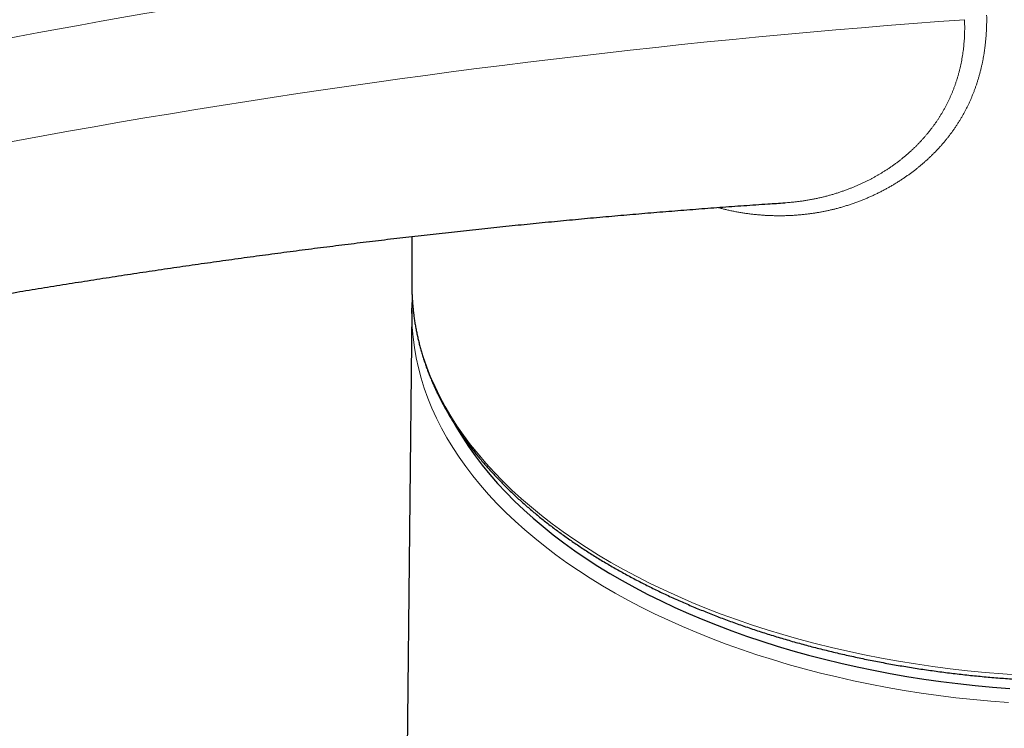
# Model space of a CAD drawing. Header units: millimetres. Extents: x 8 to 601, y 12 to 507.
# Tile 57 of 151: x 519 to 557, y 116 to 143. Entities that reach past the tile are written whole.
import ezdxf

# ---------------------------------------------------------------- set-up
doc = ezdxf.new("R2010")
doc.units = ezdxf.units.MM

msp = doc.modelspace()

# ---------------------------------------------------------------- linework, layer by layer
at = {"color": 7, "linetype": 'Continuous', "lineweight": 30}
for p, q in [((534.385, 134.846), (534.385, 132.947)), ((534.385, 132.947), (534.385, 132.84)), ((534.382, 131.941), (534.02, 98.135)), ((534.381, 131.836), (534.383, 132.047))]:
    msp.add_line(p, q, dxfattribs=at)
at = {"color": 8, "linetype": 'Continuous', "lineweight": 0, "flags": 128}
for points in [[(534.385, 132.84), (534.394, 132.546), (534.421, 132.146), (534.466, 131.746), (534.53, 131.347), (534.611, 130.95), (534.711, 130.553), (534.828, 130.159), (534.964, 129.766), (535.117, 129.375), (535.288, 128.987), (535.476, 128.602), (535.682, 128.219), (535.905, 127.84), (536.145, 127.464), (536.402, 127.092), (536.676, 126.724), (536.966, 126.361), (537.273, 126.001), (537.596, 125.647), (537.935, 125.297), (538.29, 124.953), (538.66, 124.615), (539.045, 124.282), (539.446, 123.955), (539.861, 123.634), (540.29, 123.319), (540.734, 123.011), (541.191, 122.71), (541.662, 122.416), (542.146, 122.129)], [(557.655, 116.661), (556.967, 116.715), (556.282, 116.779), (555.601, 116.854), (554.923, 116.939), (554.249, 117.034), (553.579, 117.14), (552.915, 117.255), (552.256, 117.381), (551.603, 117.516), (550.956, 117.661), (550.316, 117.816), (549.684, 117.98), (549.059, 118.154), (548.442, 118.338), (547.834, 118.531), (547.234, 118.732), (546.644, 118.943), (546.064, 119.163), (545.494, 119.391), (544.934, 119.628), (544.386, 119.873), (543.849, 120.127), (543.323, 120.388), (542.809, 120.657), (542.308, 120.934), (541.82, 121.219), (541.344, 121.51), (540.882, 121.809), (540.434, 122.115), (540, 122.427), (539.58, 122.746), (539.174, 123.071), (538.784, 123.402), (538.408, 123.739), (538.048, 124.082), (537.704, 124.429), (537.376, 124.782), (537.063, 125.14), (536.767, 125.502), (536.488, 125.869), (536.225, 126.24), (535.979, 126.614), (535.751, 126.992), (535.539, 127.374), (535.345, 127.758), (535.168, 128.146), (535.009, 128.536), (534.868, 128.928), (534.745, 129.322), (534.639, 129.718), (534.552, 130.115), (534.482, 130.514), (534.431, 130.913), (534.397, 131.313), (534.382, 131.714), (534.381, 131.836)], [(542.146, 122.129), (542.643, 121.85), (543.153, 121.578), (543.674, 121.314), (544.208, 121.058), (544.752, 120.81), (545.308, 120.57), (545.875, 120.339), (546.452, 120.116), (547.038, 119.903), (547.635, 119.698), (548.24, 119.502), (548.854, 119.316), (549.476, 119.139), (550.106, 118.971), (550.743, 118.813), (551.388, 118.665), (552.039, 118.526), (552.696, 118.397), (553.358, 118.278), (554.026, 118.17), (554.698, 118.071), (555.375, 117.983), (556.055, 117.905), (556.739, 117.837), (557.426, 117.779), (558.115, 117.732)]]:
    msp.add_lwpolyline(points, dxfattribs=at)
at = {"color": 7, "linetype": 'Continuous', "lineweight": 30, "flags": 128}
msp.add_lwpolyline([(536.035, 127.556), (536.13, 127.389), (536.355, 127.017), (536.597, 126.648), (536.856, 126.283), (537.131, 125.922), (537.423, 125.565), (537.731, 125.213), (538.054, 124.865), (538.393, 124.523), (538.748, 124.185), (539.117, 123.854), (539.502, 123.527), (539.901, 123.207), (540.315, 122.893), (540.743, 122.586), (541.184, 122.285), (541.639, 121.99), (542.107, 121.703), (542.588, 121.423), (543.082, 121.15), (543.588, 120.885), (544.106, 120.627), (544.635, 120.378), (545.175, 120.136), (545.726, 119.903), (546.288, 119.678), (546.859, 119.462), (547.44, 119.254), (548.031, 119.055), (548.63, 118.866), (549.237, 118.685), (549.853, 118.513), (550.476, 118.351), (551.106, 118.199), (551.743, 118.056), (552.386, 117.923), (553.035, 117.799), (553.69, 117.685), (554.349, 117.582), (555.013, 117.488), (555.68, 117.404), (556.352, 117.331), (557.026, 117.267), (557.703, 117.214)], dxfattribs=at)
at = {"color": 8, "linetype": 'Continuous', "lineweight": 0}
for centre, radius, start, end in [((584.102, -206.369), 358.977, 97.62322, 106.07817), ((585.138, -208.524), 357.34, 97.623, 106.07814), ((579.949, -191.851), 336.014, 94.09833, 105.07946)]:
    msp.add_arc(centre, radius, start, end, dxfattribs=at)
for points, knots in [([(556.798, 143.476), (556.799, 143.429), (556.8, 143.337), (556.799, 143.199), (556.796, 143.062), (556.79, 142.926), (556.783, 142.792), (556.774, 142.659), (556.764, 142.528), (556.751, 142.398), (556.736, 142.269), (556.719, 142.139), (556.7, 142.009), (556.679, 141.881), (556.656, 141.753), (556.631, 141.626), (556.603, 141.501), (556.574, 141.376), (556.543, 141.253), (556.51, 141.13), (556.475, 141.009), (556.438, 140.888), (556.399, 140.769), (556.358, 140.652), (556.316, 140.537), (556.272, 140.423), (556.226, 140.309), (556.177, 140.195), (556.126, 140.081), (556.073, 139.969), (556.018, 139.857), (555.961, 139.747), (555.902, 139.638), (555.841, 139.529), (555.778, 139.422), (555.713, 139.317), (555.646, 139.212), (555.578, 139.108), (555.508, 139.007), (555.436, 138.906), (555.363, 138.808), (555.288, 138.711), (555.21, 138.614), (555.13, 138.517), (555.048, 138.422), (554.964, 138.327), (554.877, 138.234), (554.789, 138.141), (554.699, 138.051), (554.607, 137.961), (554.513, 137.873), (554.418, 137.786), (554.32, 137.7), (554.221, 137.615), (554.121, 137.533), (554.019, 137.452), (553.916, 137.373), (553.811, 137.295), (553.704, 137.218), (553.594, 137.142), (553.481, 137.067), (553.367, 136.993), (553.251, 136.92), (553.134, 136.849), (553.014, 136.78), (552.891, 136.711), (552.765, 136.643), (552.636, 136.576), (552.507, 136.512), (552.376, 136.449), (552.243, 136.389), (552.11, 136.332), (551.976, 136.276), (551.839, 136.222), (551.698, 136.17), (551.554, 136.119), (551.409, 136.071), (551.263, 136.025), (551.116, 135.982), (550.974, 135.943), (550.84, 135.909), (550.711, 135.879), (550.582, 135.85), (550.452, 135.823), (550.322, 135.798), (550.192, 135.776), (550.063, 135.755), (549.932, 135.736), (549.793, 135.719), (549.645, 135.702), (549.487, 135.687), (549.328, 135.675), (549.169, 135.666), (549.008, 135.659), (548.851, 135.656), (548.696, 135.655), (548.545, 135.656), (548.393, 135.66), (548.242, 135.666), (548.092, 135.675), (547.941, 135.687), (547.791, 135.701), (547.639, 135.717), (547.484, 135.737), (547.328, 135.76), (547.172, 135.785), (547.016, 135.813), (546.861, 135.844), (546.713, 135.876), (546.574, 135.909), (546.442, 135.942), (546.353, 135.965), (546.309, 135.977), (546.308, 135.977)], [0, 0, 0, 0, 0.009337, 0.018622, 0.027855, 0.037039, 0.046175, 0.055101, 0.063984, 0.072825, 0.081625, 0.090563, 0.099462, 0.108322, 0.117146, 0.125935, 0.134691, 0.143415, 0.15209, 0.160737, 0.169358, 0.177953, 0.186525, 0.194923, 0.203303, 0.211665, 0.220011, 0.228513, 0.237002, 0.24548, 0.253949, 0.26241, 0.270866, 0.279318, 0.28775, 0.296181, 0.304614, 0.313051, 0.321493, 0.329791, 0.338097, 0.346414, 0.354742, 0.363255, 0.371784, 0.38033, 0.388895, 0.397482, 0.406092, 0.414727, 0.423369, 0.432039, 0.440738, 0.449469, 0.458233, 0.466873, 0.475549, 0.484261, 0.49301, 0.501979, 0.51099, 0.520044, 0.529144, 0.538291, 0.547486, 0.556731, 0.566367, 0.575993, 0.585611, 0.595222, 0.604829, 0.614432, 0.624035, 0.633638, 0.643701, 0.653769, 0.663843, 0.673927, 0.684022, 0.694129, 0.702786, 0.711455, 0.720138, 0.728836, 0.73755, 0.746125, 0.754718, 0.76333, 0.771962, 0.782267, 0.792604, 0.802975, 0.813383, 0.823828, 0.834313, 0.844173, 0.854011, 0.863829, 0.87363, 0.883414, 0.893182, 0.902938, 0.912681, 0.922878, 0.933065, 0.943245, 0.953418, 0.963588, 0.973756, 0.982452, 0.991149, 0.999848, 1, 1, 1, 1]), ([(548.926, 136.16), (548.962, 136.162), (549.044, 136.168), (549.174, 136.179), (549.315, 136.193), (549.458, 136.21), (549.603, 136.229), (549.749, 136.252), (549.895, 136.276), (550.04, 136.303), (550.184, 136.333), (550.325, 136.364), (550.464, 136.398), (550.599, 136.433), (550.734, 136.47), (550.868, 136.51), (551.002, 136.552), (551.134, 136.596), (551.266, 136.642), (551.393, 136.689), (551.514, 136.736), (551.63, 136.783), (551.745, 136.832), (551.86, 136.883), (551.974, 136.935), (552.087, 136.989), (552.196, 137.044), (552.301, 137.098), (552.402, 137.152), (552.501, 137.208), (552.598, 137.264), (552.695, 137.321), (552.795, 137.383), (552.899, 137.449), (553.007, 137.521), (553.113, 137.593), (553.217, 137.668), (553.32, 137.744), (553.421, 137.822), (553.52, 137.901), (553.617, 137.981), (553.712, 138.062), (553.805, 138.144), (553.895, 138.228), (553.983, 138.312), (554.069, 138.396), (554.153, 138.482), (554.235, 138.568), (554.314, 138.655), (554.39, 138.742), (554.464, 138.829), (554.536, 138.916), (554.606, 139.005), (554.675, 139.095), (554.742, 139.186), (554.807, 139.277), (554.87, 139.369), (554.931, 139.462), (554.989, 139.554), (555.047, 139.65), (555.105, 139.748), (555.162, 139.85), (555.217, 139.953), (555.27, 140.057), (555.321, 140.161), (555.369, 140.266), (555.416, 140.371), (555.46, 140.477), (555.503, 140.584), (555.544, 140.694), (555.583, 140.805), (555.621, 140.917), (555.656, 141.029), (555.69, 141.143), (555.721, 141.257), (555.75, 141.373), (555.777, 141.488), (555.802, 141.605), (555.825, 141.723), (555.846, 141.841), (555.865, 141.959), (555.882, 142.077), (555.896, 142.195), (555.909, 142.314), (555.919, 142.434), (555.928, 142.556), (555.934, 142.679), (555.938, 142.803), (555.941, 142.927), (555.941, 143.052), (555.939, 143.178), (555.936, 143.262), (555.934, 143.304)], [0, 0, 0, 0, 0.009146, 0.021398, 0.03365, 0.045903, 0.05874, 0.071578, 0.084417, 0.097258, 0.1101, 0.122943, 0.135205, 0.147468, 0.159733, 0.172001, 0.18427, 0.196542, 0.208816, 0.221093, 0.232119, 0.243148, 0.254179, 0.265213, 0.27625, 0.287289, 0.298331, 0.308464, 0.318543, 0.328565, 0.338533, 0.348445, 0.358303, 0.369852, 0.381325, 0.392724, 0.404049, 0.415528, 0.426932, 0.43826, 0.449513, 0.460692, 0.471796, 0.482827, 0.493762, 0.504624, 0.515416, 0.526137, 0.536788, 0.547181, 0.557508, 0.567769, 0.577966, 0.588304, 0.598576, 0.608783, 0.618926, 0.629004, 0.639019, 0.648972, 0.659656, 0.670351, 0.681058, 0.691779, 0.702514, 0.713072, 0.723646, 0.734237, 0.744845, 0.755688, 0.766552, 0.777437, 0.788344, 0.799274, 0.810229, 0.821208, 0.832189, 0.843198, 0.854234, 0.865298, 0.876393, 0.887319, 0.898275, 0.909263, 0.920282, 0.931561, 0.942874, 0.954224, 0.96561, 0.977035, 0.988498, 1, 1, 1, 1])]:
    msp.add_open_spline(points, degree=3, knots=knots, dxfattribs=at)
at = {"color": 7, "linetype": 'Continuous', "lineweight": 30}
for points, knots in [([(487.294, 125.829), (487.402, 125.858), (487.839, 125.973), (488.605, 126.174), (489.592, 126.43), (490.579, 126.683), (491.565, 126.932), (492.55, 127.179), (493.535, 127.422), (494.518, 127.663), (495.501, 127.9), (496.484, 128.134), (497.465, 128.365), (498.446, 128.593), (499.426, 128.817), (500.405, 129.039), (501.384, 129.257), (502.361, 129.473), (503.338, 129.685), (504.314, 129.894), (505.29, 130.1), (506.264, 130.303), (507.238, 130.502), (508.211, 130.699), (509.183, 130.892), (510.154, 131.083), (511.124, 131.27), (512.094, 131.454), (513.063, 131.635), (514.03, 131.812), (514.997, 131.987), (515.964, 132.159), (516.929, 132.327), (517.893, 132.492), (518.857, 132.654), (519.82, 132.813), (520.781, 132.969), (521.742, 133.121), (522.702, 133.271), (523.661, 133.417), (524.62, 133.56), (525.577, 133.701), (526.533, 133.837), (527.489, 133.971), (528.444, 134.102), (529.397, 134.229), (530.35, 134.354), (531.302, 134.475), (532.253, 134.593), (533.203, 134.708), (534.152, 134.819), (535.1, 134.928), (536.047, 135.033), (536.993, 135.136), (537.938, 135.235), (538.882, 135.331), (539.825, 135.424), (540.767, 135.513), (541.709, 135.6), (542.649, 135.683), (543.588, 135.763), (544.526, 135.84), (545.463, 135.914), (546.4, 135.985), (547.335, 136.052), (548.177, 136.111), (548.707, 136.145), (548.926, 136.159)], [0, 0, 0, 0, 0.005079, 0.020667, 0.036255, 0.051844, 0.067433, 0.083024, 0.098615, 0.114206, 0.129799, 0.145392, 0.160986, 0.176581, 0.192176, 0.207773, 0.22337, 0.238968, 0.254567, 0.270167, 0.285768, 0.301369, 0.316972, 0.332575, 0.34818, 0.363785, 0.379391, 0.394999, 0.410607, 0.426217, 0.441827, 0.457439, 0.473051, 0.488665, 0.504279, 0.519895, 0.535512, 0.55113, 0.56675, 0.58237, 0.597992, 0.613615, 0.629239, 0.644864, 0.660491, 0.676118, 0.691747, 0.707378, 0.72301, 0.738643, 0.754277, 0.769913, 0.78555, 0.801189, 0.816829, 0.83247, 0.848113, 0.863758, 0.879403, 0.895051, 0.9107, 0.92635, 0.942002, 0.957656, 0.973311, 0.988967, 1, 1, 1, 1]), ([(534.386, 132.837), (534.386, 132.807), (534.387, 132.718), (534.392, 132.568), (534.401, 132.389), (534.414, 132.21), (534.43, 132.031), (534.45, 131.852), (534.473, 131.674), (534.5, 131.495), (534.53, 131.317), (534.564, 131.138), (534.602, 130.961), (534.643, 130.783), (534.687, 130.605), (534.735, 130.428), (534.786, 130.252), (534.841, 130.075), (534.9, 129.899), (534.962, 129.723), (535.027, 129.548), (535.096, 129.373), (535.168, 129.199), (535.244, 129.025), (535.323, 128.852), (535.406, 128.679), (535.492, 128.507), (535.581, 128.335), (535.674, 128.164), (535.77, 127.993), (535.87, 127.824), (535.973, 127.655), (536.079, 127.486), (536.189, 127.319), (536.302, 127.152), (536.418, 126.986), (536.538, 126.82), (536.661, 126.656), (536.787, 126.492), (536.917, 126.329), (537.049, 126.167), (537.185, 126.007), (537.324, 125.847), (537.467, 125.688), (537.612, 125.53), (537.76, 125.373), (537.912, 125.217), (538.067, 125.062), (538.224, 124.908), (538.385, 124.755), (538.549, 124.603), (538.716, 124.453), (538.886, 124.304), (539.058, 124.155), (539.234, 124.009), (539.413, 123.863), (539.594, 123.718), (539.778, 123.575), (539.965, 123.433), (540.155, 123.293), (540.348, 123.153), (540.543, 123.015), (540.741, 122.879), (540.942, 122.743), (541.145, 122.609), (541.352, 122.477), (541.56, 122.346), (541.771, 122.216), (541.985, 122.088), (542.201, 121.962), (542.42, 121.836), (542.641, 121.713), (542.865, 121.59), (543.091, 121.47), (543.32, 121.351), (543.55, 121.233), (543.783, 121.117), (544.019, 121.003), (544.256, 120.89), (544.496, 120.779), (544.738, 120.67), (544.982, 120.562), (545.228, 120.456), (545.476, 120.351), (545.727, 120.248), (545.979, 120.147), (546.233, 120.048), (546.489, 119.95), (546.747, 119.854), (547.007, 119.76), (547.269, 119.668), (547.533, 119.577), (547.798, 119.488), (548.065, 119.401), (548.334, 119.316), (548.605, 119.233), (548.877, 119.151), (549.15, 119.071), (549.426, 118.993), (549.702, 118.917), (549.98, 118.843), (550.26, 118.771), (550.541, 118.701), (550.824, 118.632), (551.107, 118.565), (551.393, 118.501), (551.679, 118.438), (551.966, 118.377), (552.255, 118.318), (552.545, 118.261), (552.836, 118.206), (553.128, 118.153), (553.421, 118.102), (553.715, 118.053), (554.01, 118.006), (554.306, 117.961), (554.603, 117.918), (554.9, 117.877), (555.199, 117.838), (555.498, 117.8), (555.798, 117.765), (556.098, 117.732), (556.399, 117.701), (556.701, 117.672), (557.003, 117.645), (557.306, 117.62), (557.609, 117.597), (557.913, 117.576), (558.217, 117.557), (558.522, 117.54), (558.826, 117.526), (559.131, 117.513), (559.437, 117.502), (559.742, 117.493), (560.048, 117.487), (560.353, 117.482), (560.659, 117.48), (560.965, 117.479), (561.271, 117.481), (561.577, 117.484), (561.882, 117.49), (562.188, 117.498), (562.493, 117.507), (562.798, 117.519), (563.103, 117.533), (563.408, 117.549), (563.712, 117.567), (564.016, 117.587), (564.319, 117.609), (564.623, 117.633), (564.925, 117.659), (565.227, 117.687), (565.528, 117.717), (565.829, 117.749), (566.129, 117.784), (566.429, 117.82), (566.728, 117.858), (567.026, 117.898), (567.323, 117.94), (567.619, 117.985), (567.914, 118.031), (568.209, 118.079), (568.502, 118.129), (568.795, 118.181), (569.086, 118.235), (569.377, 118.291), (569.666, 118.349), (569.954, 118.409), (570.241, 118.471), (570.527, 118.535), (570.811, 118.6), (571.094, 118.668), (571.376, 118.737), (571.656, 118.809), (571.935, 118.882), (572.213, 118.957), (572.489, 119.034), (572.763, 119.113), (573.036, 119.194), (573.307, 119.276), (573.577, 119.361), (573.845, 119.447), (574.111, 119.535), (574.375, 119.624), (574.638, 119.716), (574.899, 119.809), (575.158, 119.904), (575.415, 120.001), (575.67, 120.1), (575.923, 120.2), (576.174, 120.302), (576.424, 120.406), (576.671, 120.511), (576.916, 120.618), (577.159, 120.727), (577.4, 120.837), (577.638, 120.949), (577.875, 121.063), (578.109, 121.178), (578.34, 121.295), (578.57, 121.413), (578.797, 121.533), (579.022, 121.654), (579.244, 121.777), (579.464, 121.902), (579.682, 122.028), (579.897, 122.155), (580.109, 122.284), (580.319, 122.415), (580.526, 122.547), (580.731, 122.68), (580.933, 122.814), (581.133, 122.95), (581.329, 123.088), (581.523, 123.227), (581.715, 123.367), (581.903, 123.508), (582.089, 123.651), (582.271, 123.795), (582.451, 123.94), (582.628, 124.086), (582.803, 124.234), (582.974, 124.383), (583.142, 124.533), (583.307, 124.684), (583.47, 124.836), (583.629, 124.989), (583.785, 125.144), (583.938, 125.299), (584.088, 125.456), (584.235, 125.614), (584.379, 125.772), (584.52, 125.932), (584.657, 126.093), (584.791, 126.254), (584.922, 126.417), (585.05, 126.58), (585.175, 126.744), (585.296, 126.909), (585.414, 127.075), (585.529, 127.242), (585.64, 127.409), (585.748, 127.578), (585.853, 127.747), (585.954, 127.916), (586.052, 128.086), (586.146, 128.257), (586.238, 128.429), (586.325, 128.601), (586.41, 128.774), (586.49, 128.947), (586.568, 129.121), (586.642, 129.295), (586.712, 129.47), (586.779, 129.646), (586.843, 129.821), (586.903, 129.997), (586.959, 130.174), (587.012, 130.351), (587.062, 130.528), (587.108, 130.705), (587.15, 130.883), (587.189, 131.061), (587.224, 131.239), (587.256, 131.417), (587.285, 131.596), (587.31, 131.775), (587.331, 131.954), (587.349, 132.133), (587.363, 132.312), (587.374, 132.491), (587.381, 132.666), (587.383, 132.782), (587.384, 132.838)], [0, 0, 0, 0, 0.001827, 0.005478, 0.009129, 0.01278, 0.016431, 0.020083, 0.023736, 0.02739, 0.031044, 0.034699, 0.038356, 0.042014, 0.045673, 0.049333, 0.052995, 0.056658, 0.060323, 0.06399, 0.067658, 0.071328, 0.075, 0.078674, 0.082349, 0.086026, 0.089705, 0.093386, 0.097068, 0.100752, 0.104437, 0.108124, 0.111813, 0.115504, 0.119195, 0.122889, 0.126583, 0.130279, 0.133976, 0.137674, 0.141374, 0.145074, 0.148776, 0.152478, 0.156182, 0.159886, 0.163591, 0.167296, 0.171003, 0.17471, 0.178417, 0.182125, 0.185834, 0.189543, 0.193252, 0.196962, 0.200672, 0.204382, 0.208092, 0.211803, 0.215514, 0.219225, 0.222936, 0.226647, 0.230358, 0.234069, 0.23778, 0.241492, 0.245203, 0.248914, 0.252625, 0.256336, 0.260047, 0.263758, 0.267468, 0.271179, 0.274889, 0.2786, 0.28231, 0.28602, 0.28973, 0.29344, 0.297149, 0.300859, 0.304568, 0.308277, 0.311986, 0.315695, 0.319403, 0.323112, 0.32682, 0.330528, 0.334236, 0.337943, 0.341651, 0.345358, 0.349066, 0.352773, 0.35648, 0.360186, 0.363893, 0.367599, 0.371306, 0.375012, 0.378718, 0.382424, 0.38613, 0.389835, 0.393541, 0.397246, 0.400951, 0.404657, 0.408362, 0.412067, 0.415771, 0.419476, 0.423181, 0.426885, 0.43059, 0.434294, 0.437998, 0.441703, 0.445407, 0.449111, 0.452815, 0.456519, 0.460223, 0.463927, 0.467631, 0.471334, 0.475038, 0.478742, 0.482446, 0.486149, 0.489853, 0.493557, 0.49726, 0.500964, 0.504668, 0.508371, 0.512075, 0.515779, 0.519482, 0.523186, 0.52689, 0.530594, 0.534297, 0.538001, 0.541705, 0.545409, 0.549113, 0.552817, 0.556521, 0.560225, 0.56393, 0.567634, 0.571338, 0.575043, 0.578747, 0.582452, 0.586157, 0.589861, 0.593566, 0.597271, 0.600977, 0.604682, 0.608387, 0.612093, 0.615798, 0.619504, 0.62321, 0.626916, 0.630622, 0.634328, 0.638035, 0.641742, 0.645448, 0.649155, 0.652862, 0.65657, 0.660277, 0.663985, 0.667692, 0.6714, 0.675108, 0.678817, 0.682525, 0.686234, 0.689943, 0.693652, 0.697361, 0.70107, 0.70478, 0.708489, 0.712199, 0.715909, 0.719619, 0.72333, 0.72704, 0.730751, 0.734462, 0.738173, 0.741884, 0.745595, 0.749306, 0.753018, 0.756729, 0.760441, 0.764153, 0.767864, 0.771576, 0.775288, 0.778999, 0.782711, 0.786423, 0.790134, 0.793846, 0.797557, 0.801268, 0.804979, 0.80869, 0.8124, 0.81611, 0.81982, 0.823529, 0.827238, 0.830946, 0.834654, 0.838362, 0.842068, 0.845774, 0.849479, 0.853184, 0.856887, 0.86059, 0.864292, 0.867992, 0.871692, 0.87539, 0.879087, 0.882783, 0.886477, 0.89017, 0.893862, 0.897552, 0.901241, 0.904928, 0.908613, 0.912296, 0.915978, 0.919659, 0.923337, 0.927014, 0.930688, 0.934362, 0.938033, 0.941702, 0.94537, 0.949036, 0.952701, 0.956364, 0.960025, 0.963685, 0.967344, 0.971001, 0.974657, 0.978312, 0.981967, 0.98562, 0.989272, 0.992924, 0.996576, 1, 1, 1, 1]), ([(534.4, 132.425), (534.397, 132.371), (534.39, 132.257), (534.385, 132.132), (534.384, 132.061), (534.384, 132.05)], [0, 0, 0, 0, 0.43362, 0.911866, 1, 1, 1, 1])]:
    msp.add_open_spline(points, degree=3, knots=knots, dxfattribs=at)

doc.saveas('drawing.dxf')
